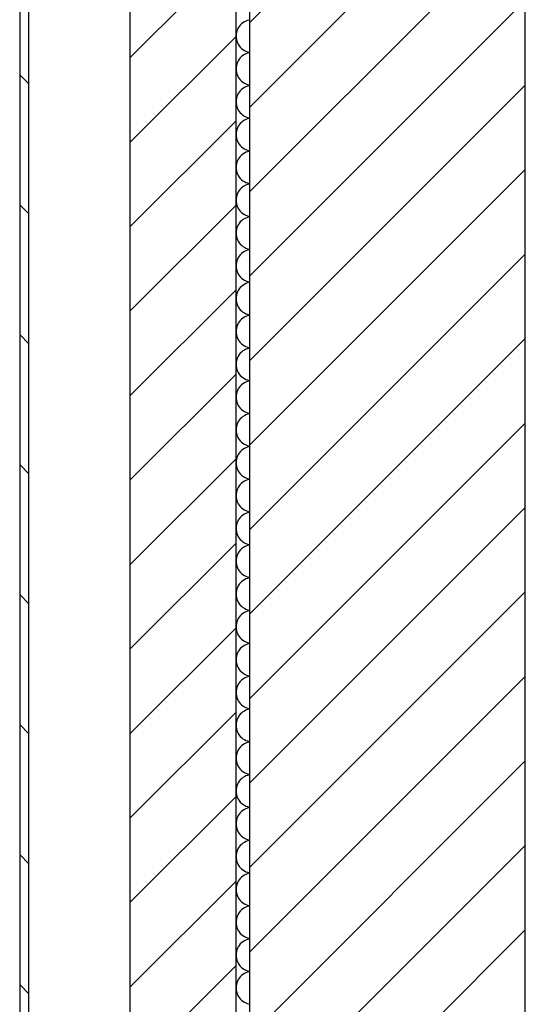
# Model space of a CAD drawing. Extents: x -73 to 359, y -4 to 85.
# Tile 22 of 151: x -32.829 to -32.279, y 34.929 to 36. Entities that reach past the tile are written whole.
import ezdxf

# ---------------------------------------------------------------- set-up
doc = ezdxf.new("R2010")
doc.units = 0
doc.header["$MEASUREMENT"] = 0
for name, color, linetype in [('0._EG_7_0', 7, 'Continuous'), ('0._EG_7_R_NT_AUSSENWAND', 7, 'Continuous'), ('0._EG_7_R_TR_AUSSENWAND', 7, 'Continuous')]:
    doc.layers.add(name, color=color, linetype=linetype)
pattern_1 = [(45, (0, 0), (-0.04596194, 0.04596194), [])]

# ---------------------------------------------------------------- blocks, each defined once
blk = doc.blocks.new('*X5', base_point=(-79.1554, -34.5065))
at = {"layer": '0._EG_7_R_TR_AUSSENWAND', "linetype": 'Continuous', "ltscale": 1000}
for p, q in [((-32.5918, 35.9895), (-32.5924, 35.9877)), ((-32.5909, 35.9911), (-32.5918, 35.9895)), ((-32.5899, 35.9927), (-32.5909, 35.9911)), ((-32.5887, 35.9942), (-32.5899, 35.9927)), ((-32.5873, 35.9955), (-32.5887, 35.9942)), ((-32.5859, 35.9967), (-32.5873, 35.9955)), ((-32.5843, 35.9977), (-32.5859, 35.9967)), ((-32.5826, 35.9985), (-32.5843, 35.9977)), ((-32.5808, 35.9992), (-32.5826, 35.9985)), ((-32.579, 35.9996), (-32.5808, 35.9992)), ((-32.5787, 35.9997), (-32.579, 35.9996)), ((-32.5932, 35.984), (-32.5933, 35.9821)), ((-32.5933, 35.9821), (-32.5932, 35.9803)), ((-32.5929, 35.9859), (-32.5932, 35.984)), ((-32.5932, 35.9803), (-32.5929, 35.9784)), ((-32.5924, 35.9877), (-32.5929, 35.9859)), ((-32.5929, 35.9784), (-32.5924, 35.9766)), ((-32.5924, 35.9766), (-32.5918, 35.9748)), ((-32.5918, 35.9748), (-32.5909, 35.9732)), ((-32.5909, 35.9732), (-32.5899, 35.9716)), ((-32.5899, 35.9716), (-32.5887, 35.9701)), ((-32.5887, 35.9701), (-32.5873, 35.9688)), ((-32.5873, 35.9688), (-32.5859, 35.9676)), ((-32.5887, 35.9584), (-32.5899, 35.957)), ((-32.5873, 35.9598), (-32.5887, 35.9584)), ((-32.5859, 35.9609), (-32.5873, 35.9598)), ((-32.5859, 35.9676), (-32.5843, 35.9666)), ((-32.5843, 35.962), (-32.5859, 35.9609)), ((-32.5843, 35.9666), (-32.5826, 35.9658)), ((-32.5826, 35.9628), (-32.5843, 35.962)), ((-32.5826, 35.9658), (-32.5808, 35.9651)), ((-32.5808, 35.9635), (-32.5826, 35.9628)), ((-32.5808, 35.9651), (-32.579, 35.9646)), ((-32.579, 35.9639), (-32.5808, 35.9635)), ((-32.579, 35.9646), (-32.5787, 35.9646)), ((-32.5787, 35.964), (-32.579, 35.9639)), ((-32.5932, 35.9483), (-32.5933, 35.9464)), ((-32.5933, 35.9464), (-32.5932, 35.9445)), ((-32.5929, 35.9502), (-32.5932, 35.9483)), ((-32.5924, 35.952), (-32.5929, 35.9502)), ((-32.5918, 35.9537), (-32.5924, 35.952)), ((-32.5909, 35.9554), (-32.5918, 35.9537)), ((-32.5899, 35.957), (-32.5909, 35.9554)), ((-32.5932, 35.9445), (-32.5929, 35.9427)), ((-32.5929, 35.9427), (-32.5924, 35.9409)), ((-32.5924, 35.9409), (-32.5918, 35.9391)), ((-32.5918, 35.9391), (-32.5909, 35.9374)), ((-32.5909, 35.9374), (-32.5899, 35.9359)), ((-32.5899, 35.9359), (-32.5887, 35.9344)), ((-32.5887, 35.9344), (-32.5873, 35.9331)), ((-32.5873, 35.9331), (-32.5859, 35.9319)), ((-32.5859, 35.9252), (-32.5873, 35.9241)), ((-32.5859, 35.9319), (-32.5843, 35.9309)), ((-32.5843, 35.9262), (-32.5859, 35.9252)), ((-32.5843, 35.9309), (-32.5826, 35.9301)), ((-32.5826, 35.9271), (-32.5843, 35.9262)), ((-32.5826, 35.9301), (-32.5808, 35.9294)), ((-32.5808, 35.9277), (-32.5826, 35.9271)), ((-32.5808, 35.9294), (-32.579, 35.9289)), ((-32.579, 35.9282), (-32.5808, 35.9277)), ((-32.579, 35.9289), (-32.5787, 35.9289)), ((-32.5787, 35.9283), (-32.579, 35.9282)), ((-32.5929, 35.9145), (-32.5932, 35.9126)), ((-32.5924, 35.9163), (-32.5929, 35.9145)), ((-32.5918, 35.918), (-32.5924, 35.9163)), ((-32.5909, 35.9197), (-32.5918, 35.918)), ((-32.5899, 35.9213), (-32.5909, 35.9197)), ((-32.5887, 35.9227), (-32.5899, 35.9213)), ((-32.5873, 35.9241), (-32.5887, 35.9227)), ((-32.5932, 35.9126), (-32.5933, 35.9107)), ((-32.5933, 35.9107), (-32.5932, 35.9088)), ((-32.5932, 35.9088), (-32.5929, 35.907)), ((-32.5929, 35.907), (-32.5924, 35.9052)), ((-32.5924, 35.9052), (-32.5918, 35.9034)), ((-32.5918, 35.9034), (-32.5909, 35.9017)), ((-32.5909, 35.9017), (-32.5899, 35.9002)), ((-32.5899, 35.9002), (-32.5887, 35.8987)), ((-32.5887, 35.8987), (-32.5873, 35.8974)), ((-32.5873, 35.8974), (-32.5859, 35.8962)), ((-32.5859, 35.8962), (-32.5843, 35.8952)), ((-32.5843, 35.8952), (-32.5826, 35.8943)), ((-32.5826, 35.8943), (-32.5808, 35.8937)), ((-32.5808, 35.8937), (-32.579, 35.8932)), ((-32.579, 35.8932), (-32.5787, 35.8932)), ((-32.5918, 35.8823), (-32.5924, 35.8806)), ((-32.5909, 35.884), (-32.5918, 35.8823)), ((-32.5899, 35.8856), (-32.5909, 35.884)), ((-32.5887, 35.887), (-32.5899, 35.8856)), ((-32.5873, 35.8883), (-32.5887, 35.887)), ((-32.5859, 35.8895), (-32.5873, 35.8883)), ((-32.5843, 35.8905), (-32.5859, 35.8895)), ((-32.5826, 35.8914), (-32.5843, 35.8905)), ((-32.5808, 35.892), (-32.5826, 35.8914)), ((-32.579, 35.8925), (-32.5808, 35.892)), ((-32.5787, 35.8926), (-32.579, 35.8925)), ((-32.5932, 35.8769), (-32.5933, 35.875)), ((-32.5933, 35.875), (-32.5932, 35.8731)), ((-32.5929, 35.8787), (-32.5932, 35.8769)), ((-32.5932, 35.8731), (-32.5929, 35.8713)), ((-32.5924, 35.8806), (-32.5929, 35.8787)), ((-32.5929, 35.8713), (-32.5924, 35.8694)), ((-32.5924, 35.8694), (-32.5918, 35.8677)), ((-32.5918, 35.8677), (-32.5909, 35.866)), ((-32.5909, 35.866), (-32.5899, 35.8644)), ((-32.5899, 35.8644), (-32.5887, 35.863)), ((-32.5887, 35.863), (-32.5873, 35.8617)), ((-32.5873, 35.8617), (-32.5859, 35.8605)), ((-32.5887, 35.8513), (-32.5899, 35.8498)), ((-32.5873, 35.8526), (-32.5887, 35.8513)), ((-32.5859, 35.8538), (-32.5873, 35.8526)), ((-32.5859, 35.8605), (-32.5843, 35.8595)), ((-32.5843, 35.8548), (-32.5859, 35.8538)), ((-32.5843, 35.8595), (-32.5826, 35.8586)), ((-32.5826, 35.8557), (-32.5843, 35.8548)), ((-32.5826, 35.8586), (-32.5808, 35.858)), ((-32.5808, 35.8563), (-32.5826, 35.8557)), ((-32.5808, 35.858), (-32.579, 35.8575)), ((-32.579, 35.8568), (-32.5808, 35.8563)), ((-32.579, 35.8575), (-32.5787, 35.8574)), ((-32.5787, 35.8568), (-32.579, 35.8568)), ((-32.5932, 35.8412), (-32.5933, 35.8393)), ((-32.5933, 35.8393), (-32.5932, 35.8374)), ((-32.5929, 35.843), (-32.5932, 35.8412)), ((-32.5924, 35.8448), (-32.5929, 35.843)), ((-32.5918, 35.8466), (-32.5924, 35.8448)), ((-32.5909, 35.8483), (-32.5918, 35.8466)), ((-32.5899, 35.8498), (-32.5909, 35.8483)), ((-32.5932, 35.8374), (-32.5929, 35.8355)), ((-32.5929, 35.8355), (-32.5924, 35.8337)), ((-32.5924, 35.8337), (-32.5918, 35.832)), ((-32.5918, 35.832), (-32.5909, 35.8303)), ((-32.5909, 35.8303), (-32.5899, 35.8287)), ((-32.5899, 35.8287), (-32.5887, 35.8273)), ((-32.5887, 35.8273), (-32.5873, 35.8259)), ((-32.5873, 35.8259), (-32.5859, 35.8248)), ((-32.5859, 35.8181), (-32.5873, 35.8169)), ((-32.5859, 35.8248), (-32.5843, 35.8238)), ((-32.5843, 35.8191), (-32.5859, 35.8181)), ((-32.5843, 35.8238), (-32.5826, 35.8229)), ((-32.5826, 35.8199), (-32.5843, 35.8191)), ((-32.5826, 35.8229), (-32.5808, 35.8223)), ((-32.5808, 35.8206), (-32.5826, 35.8199)), ((-32.5808, 35.8223), (-32.579, 35.8218)), ((-32.579, 35.8211), (-32.5808, 35.8206)), ((-32.579, 35.8218), (-32.5787, 35.8217)), ((-32.5787, 35.8211), (-32.579, 35.8211)), ((-32.5929, 35.8073), (-32.5932, 35.8055)), ((-32.5924, 35.8091), (-32.5929, 35.8073)), ((-32.5918, 35.8109), (-32.5924, 35.8091)), ((-32.5909, 35.8126), (-32.5918, 35.8109)), ((-32.5899, 35.8141), (-32.5909, 35.8126)), ((-32.5887, 35.8156), (-32.5899, 35.8141)), ((-32.5873, 35.8169), (-32.5887, 35.8156)), ((-32.5932, 35.8055), (-32.5933, 35.8036)), ((-32.5933, 35.8036), (-32.5932, 35.8017)), ((-32.5932, 35.8017), (-32.5929, 35.7998)), ((-32.5929, 35.7998), (-32.5924, 35.798)), ((-32.5924, 35.798), (-32.5918, 35.7963)), ((-32.5918, 35.7963), (-32.5909, 35.7946)), ((-32.5909, 35.7946), (-32.5899, 35.793)), ((-32.5899, 35.793), (-32.5887, 35.7916)), ((-32.5887, 35.7916), (-32.5873, 35.7902)), ((-32.5873, 35.7902), (-32.5859, 35.7891)), ((-32.5859, 35.7891), (-32.5843, 35.788)), ((-32.5843, 35.788), (-32.5826, 35.7872)), ((-32.5826, 35.7872), (-32.5808, 35.7865)), ((-32.5808, 35.7865), (-32.579, 35.7861)), ((-32.579, 35.7861), (-32.5787, 35.786)), ((-32.5918, 35.7752), (-32.5924, 35.7734)), ((-32.5909, 35.7768), (-32.5918, 35.7752)), ((-32.5899, 35.7784), (-32.5909, 35.7768)), ((-32.5887, 35.7799), (-32.5899, 35.7784)), ((-32.5873, 35.7812), (-32.5887, 35.7799)), ((-32.5859, 35.7824), (-32.5873, 35.7812)), ((-32.5843, 35.7834), (-32.5859, 35.7824)), ((-32.5826, 35.7842), (-32.5843, 35.7834)), ((-32.5808, 35.7849), (-32.5826, 35.7842)), ((-32.579, 35.7854), (-32.5808, 35.7849)), ((-32.5787, 35.7854), (-32.579, 35.7854)), ((-32.5932, 35.7697), (-32.5933, 35.7679)), ((-32.5933, 35.7679), (-32.5932, 35.766)), ((-32.5929, 35.7716), (-32.5932, 35.7697)), ((-32.5932, 35.766), (-32.5929, 35.7641)), ((-32.5924, 35.7734), (-32.5929, 35.7716)), ((-32.5929, 35.7641), (-32.5924, 35.7623)), ((-32.5924, 35.7623), (-32.5918, 35.7605)), ((-32.5918, 35.7605), (-32.5909, 35.7589)), ((-32.5909, 35.7589), (-32.5899, 35.7573)), ((-32.5899, 35.7573), (-32.5887, 35.7558)), ((-32.5887, 35.7558), (-32.5873, 35.7545)), ((-32.5873, 35.7545), (-32.5859, 35.7533)), ((-32.5887, 35.7442), (-32.5899, 35.7427)), ((-32.5873, 35.7455), (-32.5887, 35.7442)), ((-32.5859, 35.7467), (-32.5873, 35.7455)), ((-32.5859, 35.7533), (-32.5843, 35.7523)), ((-32.5843, 35.7477), (-32.5859, 35.7467)), ((-32.5843, 35.7523), (-32.5826, 35.7515)), ((-32.5826, 35.7485), (-32.5843, 35.7477)), ((-32.5826, 35.7515), (-32.5808, 35.7508)), ((-32.5808, 35.7492), (-32.5826, 35.7485)), ((-32.5808, 35.7508), (-32.579, 35.7504)), ((-32.579, 35.7496), (-32.5808, 35.7492)), ((-32.579, 35.7504), (-32.5787, 35.7503)), ((-32.5787, 35.7497), (-32.579, 35.7496)), ((-32.5932, 35.734), (-32.5933, 35.7321)), ((-32.5933, 35.7321), (-32.5932, 35.7303)), ((-32.5929, 35.7359), (-32.5932, 35.734)), ((-32.5924, 35.7377), (-32.5929, 35.7359)), ((-32.5918, 35.7395), (-32.5924, 35.7377)), ((-32.5909, 35.7411), (-32.5918, 35.7395)), ((-32.5899, 35.7427), (-32.5909, 35.7411)), ((-32.5932, 35.7303), (-32.5929, 35.7284)), ((-32.5929, 35.7284), (-32.5924, 35.7266)), ((-32.5924, 35.7266), (-32.5918, 35.7248)), ((-32.5918, 35.7248), (-32.5909, 35.7232)), ((-32.5909, 35.7232), (-32.5899, 35.7216)), ((-32.5899, 35.7216), (-32.5887, 35.7201)), ((-32.5887, 35.7201), (-32.5873, 35.7188)), ((-32.5873, 35.7188), (-32.5859, 35.7176)), ((-32.5859, 35.7109), (-32.5873, 35.7098)), ((-32.5859, 35.7176), (-32.5843, 35.7166)), ((-32.5843, 35.712), (-32.5859, 35.7109)), ((-32.5843, 35.7166), (-32.5826, 35.7158)), ((-32.5826, 35.7128), (-32.5843, 35.712)), ((-32.5826, 35.7158), (-32.5808, 35.7151)), ((-32.5808, 35.7135), (-32.5826, 35.7128)), ((-32.5808, 35.7151), (-32.579, 35.7146)), ((-32.579, 35.7139), (-32.5808, 35.7135)), ((-32.579, 35.7146), (-32.5787, 35.7146)), ((-32.5787, 35.714), (-32.579, 35.7139)), ((-32.5929, 35.7002), (-32.5932, 35.6983)), ((-32.5924, 35.702), (-32.5929, 35.7002)), ((-32.5918, 35.7037), (-32.5924, 35.702)), ((-32.5909, 35.7054), (-32.5918, 35.7037)), ((-32.5899, 35.707), (-32.5909, 35.7054)), ((-32.5887, 35.7084), (-32.5899, 35.707)), ((-32.5873, 35.7098), (-32.5887, 35.7084)), ((-32.5932, 35.6983), (-32.5933, 35.6964)), ((-32.5933, 35.6964), (-32.5932, 35.6945)), ((-32.5932, 35.6945), (-32.5929, 35.6927)), ((-32.5929, 35.6927), (-32.5924, 35.6909)), ((-32.5924, 35.6909), (-32.5918, 35.6891)), ((-32.5918, 35.6891), (-32.5909, 35.6874)), ((-32.5909, 35.6874), (-32.5899, 35.6859)), ((-32.5899, 35.6859), (-32.5887, 35.6844)), ((-32.5887, 35.6844), (-32.5873, 35.6831)), ((-32.5873, 35.6831), (-32.5859, 35.6819)), ((-32.5859, 35.6819), (-32.5843, 35.6809)), ((-32.5843, 35.6809), (-32.5826, 35.6801)), ((-32.5826, 35.6801), (-32.5808, 35.6794)), ((-32.5808, 35.6794), (-32.579, 35.6789)), ((-32.579, 35.6789), (-32.5787, 35.6789)), ((-32.5918, 35.668), (-32.5924, 35.6663)), ((-32.5909, 35.6697), (-32.5918, 35.668)), ((-32.5899, 35.6713), (-32.5909, 35.6697)), ((-32.5887, 35.6727), (-32.5899, 35.6713)), ((-32.5873, 35.6741), (-32.5887, 35.6727)), ((-32.5859, 35.6752), (-32.5873, 35.6741)), ((-32.5843, 35.6762), (-32.5859, 35.6752)), ((-32.5826, 35.6771), (-32.5843, 35.6762)), ((-32.5808, 35.6777), (-32.5826, 35.6771)), ((-32.579, 35.6782), (-32.5808, 35.6777)), ((-32.5787, 35.6783), (-32.579, 35.6782)), ((-32.5932, 35.6626), (-32.5933, 35.6607)), ((-32.5933, 35.6607), (-32.5932, 35.6588)), ((-32.5929, 35.6645), (-32.5932, 35.6626)), ((-32.5932, 35.6588), (-32.5929, 35.657)), ((-32.5924, 35.6663), (-32.5929, 35.6645)), ((-32.5929, 35.657), (-32.5924, 35.6552)), ((-32.5924, 35.6552), (-32.5918, 35.6534)), ((-32.5918, 35.6534), (-32.5909, 35.6517)), ((-32.5909, 35.6517), (-32.5899, 35.6502)), ((-32.5899, 35.6502), (-32.5887, 35.6487)), ((-32.5887, 35.6487), (-32.5873, 35.6474)), ((-32.5873, 35.6474), (-32.5859, 35.6462)), ((-32.5887, 35.637), (-32.5899, 35.6356)), ((-32.5873, 35.6383), (-32.5887, 35.637)), ((-32.5859, 35.6395), (-32.5873, 35.6383)), ((-32.5859, 35.6462), (-32.5843, 35.6452)), ((-32.5843, 35.6405), (-32.5859, 35.6395)), ((-32.5843, 35.6452), (-32.5826, 35.6443)), ((-32.5826, 35.6414), (-32.5843, 35.6405)), ((-32.5826, 35.6443), (-32.5808, 35.6437)), ((-32.5808, 35.642), (-32.5826, 35.6414)), ((-32.5808, 35.6437), (-32.579, 35.6432)), ((-32.579, 35.6425), (-32.5808, 35.642)), ((-32.579, 35.6432), (-32.5787, 35.6432)), ((-32.5787, 35.6426), (-32.579, 35.6425)), ((-32.5932, 35.6269), (-32.5933, 35.625)), ((-32.5933, 35.625), (-32.5932, 35.6231)), ((-32.5929, 35.6287), (-32.5932, 35.6269)), ((-32.5924, 35.6306), (-32.5929, 35.6287)), ((-32.5918, 35.6323), (-32.5924, 35.6306)), ((-32.5909, 35.634), (-32.5918, 35.6323)), ((-32.5899, 35.6356), (-32.5909, 35.634)), ((-32.5932, 35.6231), (-32.5929, 35.6213)), ((-32.5929, 35.6213), (-32.5924, 35.6194)), ((-32.5924, 35.6194), (-32.5918, 35.6177)), ((-32.5918, 35.6177), (-32.5909, 35.616)), ((-32.5909, 35.616), (-32.5899, 35.6144)), ((-32.5899, 35.6144), (-32.5887, 35.613)), ((-32.5887, 35.613), (-32.5873, 35.6117)), ((-32.5873, 35.6117), (-32.5859, 35.6105)), ((-32.5859, 35.6038), (-32.5873, 35.6026)), ((-32.5859, 35.6105), (-32.5843, 35.6095)), ((-32.5843, 35.6048), (-32.5859, 35.6038)), ((-32.5843, 35.6095), (-32.5826, 35.6086)), ((-32.5826, 35.6057), (-32.5843, 35.6048)), ((-32.5826, 35.6086), (-32.5808, 35.608)), ((-32.5808, 35.6063), (-32.5826, 35.6057)), ((-32.5808, 35.608), (-32.579, 35.6075)), ((-32.579, 35.6068), (-32.5808, 35.6063)), ((-32.579, 35.6075), (-32.5787, 35.6074)), ((-32.5787, 35.6068), (-32.579, 35.6068)), ((-32.5929, 35.593), (-32.5932, 35.5912)), ((-32.5924, 35.5948), (-32.5929, 35.593)), ((-32.5918, 35.5966), (-32.5924, 35.5948)), ((-32.5909, 35.5983), (-32.5918, 35.5966)), ((-32.5899, 35.5998), (-32.5909, 35.5983)), ((-32.5887, 35.6013), (-32.5899, 35.5998)), ((-32.5873, 35.6026), (-32.5887, 35.6013)), ((-32.5932, 35.5912), (-32.5933, 35.5893)), ((-32.5933, 35.5893), (-32.5932, 35.5874)), ((-32.5932, 35.5874), (-32.5929, 35.5855)), ((-32.5929, 35.5855), (-32.5924, 35.5837)), ((-32.5924, 35.5837), (-32.5918, 35.582)), ((-32.5918, 35.582), (-32.5909, 35.5803)), ((-32.5909, 35.5803), (-32.5899, 35.5787)), ((-32.5899, 35.5787), (-32.5887, 35.5773)), ((-32.5887, 35.5773), (-32.5873, 35.5759)), ((-32.5873, 35.5759), (-32.5859, 35.5748)), ((-32.5859, 35.5748), (-32.5843, 35.5738)), ((-32.5843, 35.5738), (-32.5826, 35.5729)), ((-32.5826, 35.5729), (-32.5808, 35.5723)), ((-32.5808, 35.5723), (-32.579, 35.5718)), ((-32.579, 35.5718), (-32.5787, 35.5717)), ((-32.5918, 35.5609), (-32.5924, 35.5591)), ((-32.5909, 35.5626), (-32.5918, 35.5609)), ((-32.5899, 35.5641), (-32.5909, 35.5626)), ((-32.5887, 35.5656), (-32.5899, 35.5641)), ((-32.5873, 35.5669), (-32.5887, 35.5656)), ((-32.5859, 35.5681), (-32.5873, 35.5669)), ((-32.5843, 35.5691), (-32.5859, 35.5681)), ((-32.5826, 35.5699), (-32.5843, 35.5691)), ((-32.5808, 35.5706), (-32.5826, 35.5699)), ((-32.579, 35.5711), (-32.5808, 35.5706)), ((-32.5787, 35.5711), (-32.579, 35.5711)), ((-32.5932, 35.5555), (-32.5933, 35.5536)), ((-32.5933, 35.5536), (-32.5932, 35.5517)), ((-32.5929, 35.5573), (-32.5932, 35.5555)), ((-32.5932, 35.5517), (-32.5929, 35.5498)), ((-32.5924, 35.5591), (-32.5929, 35.5573)), ((-32.5929, 35.5498), (-32.5924, 35.548)), ((-32.5924, 35.548), (-32.5918, 35.5463)), ((-32.5918, 35.5463), (-32.5909, 35.5446)), ((-32.5909, 35.5446), (-32.5899, 35.543)), ((-32.5899, 35.543), (-32.5887, 35.5416)), ((-32.5887, 35.5416), (-32.5873, 35.5402)), ((-32.5873, 35.5402), (-32.5859, 35.5391)), ((-32.5887, 35.5299), (-32.5899, 35.5284)), ((-32.5873, 35.5312), (-32.5887, 35.5299)), ((-32.5859, 35.5324), (-32.5873, 35.5312)), ((-32.5859, 35.5391), (-32.5843, 35.538)), ((-32.5843, 35.5334), (-32.5859, 35.5324)), ((-32.5843, 35.538), (-32.5826, 35.5372)), ((-32.5826, 35.5342), (-32.5843, 35.5334)), ((-32.5826, 35.5372), (-32.5808, 35.5365)), ((-32.5808, 35.5349), (-32.5826, 35.5342)), ((-32.5808, 35.5365), (-32.579, 35.5361)), ((-32.579, 35.5354), (-32.5808, 35.5349)), ((-32.579, 35.5361), (-32.5787, 35.536)), ((-32.5787, 35.5354), (-32.579, 35.5354)), ((-32.5932, 35.5197), (-32.5933, 35.5179)), ((-32.5933, 35.5179), (-32.5932, 35.516)), ((-32.5929, 35.5216), (-32.5932, 35.5197)), ((-32.5924, 35.5234), (-32.5929, 35.5216)), ((-32.5918, 35.5252), (-32.5924, 35.5234)), ((-32.5909, 35.5268), (-32.5918, 35.5252)), ((-32.5899, 35.5284), (-32.5909, 35.5268)), ((-32.5932, 35.516), (-32.5929, 35.5141)), ((-32.5929, 35.5141), (-32.5924, 35.5123)), ((-32.5924, 35.5123), (-32.5918, 35.5105)), ((-32.5918, 35.5105), (-32.5909, 35.5089)), ((-32.5909, 35.5089), (-32.5899, 35.5073)), ((-32.5899, 35.5073), (-32.5887, 35.5058)), ((-32.5887, 35.5058), (-32.5873, 35.5045)), ((-32.5873, 35.5045), (-32.5859, 35.5033)), ((-32.5859, 35.4967), (-32.5873, 35.4955)), ((-32.5859, 35.5033), (-32.5843, 35.5023)), ((-32.5843, 35.4977), (-32.5859, 35.4967)), ((-32.5843, 35.5023), (-32.5826, 35.5015)), ((-32.5826, 35.4985), (-32.5843, 35.4977)), ((-32.5826, 35.5015), (-32.5808, 35.5008)), ((-32.5808, 35.4992), (-32.5826, 35.4985)), ((-32.5808, 35.5008), (-32.579, 35.5004)), ((-32.579, 35.4996), (-32.5808, 35.4992)), ((-32.579, 35.5004), (-32.5787, 35.5003)), ((-32.5787, 35.4997), (-32.579, 35.4996)), ((-32.5929, 35.4859), (-32.5932, 35.484)), ((-32.5924, 35.4877), (-32.5929, 35.4859)), ((-32.5918, 35.4895), (-32.5924, 35.4877)), ((-32.5909, 35.4911), (-32.5918, 35.4895)), ((-32.5899, 35.4927), (-32.5909, 35.4911)), ((-32.5887, 35.4942), (-32.5899, 35.4927)), ((-32.5873, 35.4955), (-32.5887, 35.4942)), ((-32.5932, 35.484), (-32.5933, 35.4821)), ((-32.5933, 35.4821), (-32.5932, 35.4803)), ((-32.5932, 35.4803), (-32.5929, 35.4784)), ((-32.5929, 35.4784), (-32.5924, 35.4766)), ((-32.5924, 35.4766), (-32.5918, 35.4748)), ((-32.5918, 35.4748), (-32.5909, 35.4732)), ((-32.5909, 35.4732), (-32.5899, 35.4716)), ((-32.5899, 35.4716), (-32.5887, 35.4701)), ((-32.5887, 35.4701), (-32.5873, 35.4688)), ((-32.5873, 35.4688), (-32.5859, 35.4676)), ((-32.5859, 35.4676), (-32.5843, 35.4666)), ((-32.5843, 35.4666), (-32.5826, 35.4658)), ((-32.5826, 35.4658), (-32.5808, 35.4651)), ((-32.5808, 35.4651), (-32.579, 35.4646)), ((-32.579, 35.4646), (-32.5787, 35.4646)), ((-32.5918, 35.4537), (-32.5924, 35.452)), ((-32.5909, 35.4554), (-32.5918, 35.4537)), ((-32.5899, 35.457), (-32.5909, 35.4554)), ((-32.5887, 35.4584), (-32.5899, 35.457)), ((-32.5873, 35.4598), (-32.5887, 35.4584)), ((-32.5859, 35.4609), (-32.5873, 35.4598)), ((-32.5843, 35.462), (-32.5859, 35.4609)), ((-32.5826, 35.4628), (-32.5843, 35.462)), ((-32.5808, 35.4635), (-32.5826, 35.4628)), ((-32.579, 35.4639), (-32.5808, 35.4635)), ((-32.5787, 35.464), (-32.579, 35.4639)), ((-32.5932, 35.4483), (-32.5933, 35.4464)), ((-32.5933, 35.4464), (-32.5932, 35.4445)), ((-32.5929, 35.4502), (-32.5932, 35.4483)), ((-32.5932, 35.4445), (-32.5929, 35.4427)), ((-32.5924, 35.452), (-32.5929, 35.4502)), ((-32.5929, 35.4427), (-32.5924, 35.4409)), ((-32.5924, 35.4409), (-32.5918, 35.4391)), ((-32.5918, 35.4391), (-32.5909, 35.4374)), ((-32.5909, 35.4374), (-32.5899, 35.4359)), ((-32.5899, 35.4359), (-32.5887, 35.4344)), ((-32.5887, 35.4344), (-32.5873, 35.4331)), ((-32.5873, 35.4331), (-32.5859, 35.4319)), ((-32.5887, 35.4227), (-32.5899, 35.4213)), ((-32.5873, 35.4241), (-32.5887, 35.4227)), ((-32.5859, 35.4252), (-32.5873, 35.4241)), ((-32.5859, 35.4319), (-32.5843, 35.4309)), ((-32.5843, 35.4262), (-32.5859, 35.4252)), ((-32.5843, 35.4309), (-32.5826, 35.4301)), ((-32.5826, 35.4271), (-32.5843, 35.4262)), ((-32.5826, 35.4301), (-32.5808, 35.4294)), ((-32.5808, 35.4277), (-32.5826, 35.4271)), ((-32.5808, 35.4294), (-32.579, 35.4289)), ((-32.579, 35.4282), (-32.5808, 35.4277)), ((-32.579, 35.4289), (-32.5787, 35.4289)), ((-32.5787, 35.4283), (-32.579, 35.4282)), ((-32.5932, 35.4126), (-32.5933, 35.4107)), ((-32.5933, 35.4107), (-32.5932, 35.4088)), ((-32.5929, 35.4145), (-32.5932, 35.4126)), ((-32.5924, 35.4163), (-32.5929, 35.4145)), ((-32.5918, 35.418), (-32.5924, 35.4163)), ((-32.5909, 35.4197), (-32.5918, 35.418)), ((-32.5899, 35.4213), (-32.5909, 35.4197)), ((-32.5932, 35.4088), (-32.5929, 35.407)), ((-32.5929, 35.407), (-32.5924, 35.4052)), ((-32.5924, 35.4052), (-32.5918, 35.4034)), ((-32.5918, 35.4034), (-32.5909, 35.4017)), ((-32.5909, 35.4017), (-32.5899, 35.4002)), ((-32.5899, 35.4002), (-32.5887, 35.3987)), ((-32.5887, 35.3987), (-32.5873, 35.3974)), ((-32.5873, 35.3974), (-32.5859, 35.3962)), ((-32.5859, 35.3895), (-32.5873, 35.3883)), ((-32.5859, 35.3962), (-32.5843, 35.3952)), ((-32.5843, 35.3905), (-32.5859, 35.3895)), ((-32.5843, 35.3952), (-32.5826, 35.3943)), ((-32.5826, 35.3914), (-32.5843, 35.3905)), ((-32.5826, 35.3943), (-32.5808, 35.3937)), ((-32.5808, 35.392), (-32.5826, 35.3914)), ((-32.5808, 35.3937), (-32.579, 35.3932)), ((-32.579, 35.3925), (-32.5808, 35.392)), ((-32.579, 35.3932), (-32.5787, 35.3932)), ((-32.5787, 35.3926), (-32.579, 35.3925)), ((-32.5929, 35.3787), (-32.5932, 35.3769)), ((-32.5924, 35.3806), (-32.5929, 35.3787)), ((-32.5918, 35.3823), (-32.5924, 35.3806)), ((-32.5909, 35.384), (-32.5918, 35.3823)), ((-32.5899, 35.3856), (-32.5909, 35.384)), ((-32.5887, 35.387), (-32.5899, 35.3856)), ((-32.5873, 35.3883), (-32.5887, 35.387)), ((-32.5932, 35.3769), (-32.5933, 35.375)), ((-32.5933, 35.375), (-32.5932, 35.3731)), ((-32.5932, 35.3731), (-32.5929, 35.3713)), ((-32.5929, 35.3713), (-32.5924, 35.3694)), ((-32.5924, 35.3694), (-32.5918, 35.3677)), ((-32.5918, 35.3677), (-32.5909, 35.366)), ((-32.5909, 35.366), (-32.5899, 35.3644)), ((-32.5899, 35.3644), (-32.5887, 35.363)), ((-32.5887, 35.363), (-32.5873, 35.3617)), ((-32.5873, 35.3617), (-32.5859, 35.3605)), ((-32.5859, 35.3605), (-32.5843, 35.3595)), ((-32.5843, 35.3595), (-32.5826, 35.3586)), ((-32.5826, 35.3586), (-32.5808, 35.358)), ((-32.5808, 35.358), (-32.579, 35.3575)), ((-32.579, 35.3575), (-32.5787, 35.3574)), ((-32.5918, 35.3466), (-32.5924, 35.3448)), ((-32.5909, 35.3483), (-32.5918, 35.3466)), ((-32.5899, 35.3498), (-32.5909, 35.3483)), ((-32.5887, 35.3513), (-32.5899, 35.3498)), ((-32.5873, 35.3526), (-32.5887, 35.3513)), ((-32.5859, 35.3538), (-32.5873, 35.3526)), ((-32.5843, 35.3548), (-32.5859, 35.3538)), ((-32.5826, 35.3557), (-32.5843, 35.3548)), ((-32.5808, 35.3563), (-32.5826, 35.3557)), ((-32.579, 35.3568), (-32.5808, 35.3563)), ((-32.5787, 35.3568), (-32.579, 35.3568)), ((-32.5932, 35.3412), (-32.5933, 35.3393)), ((-32.5933, 35.3393), (-32.5932, 35.3374)), ((-32.5929, 35.343), (-32.5932, 35.3412)), ((-32.5932, 35.3374), (-32.5929, 35.3355)), ((-32.5924, 35.3448), (-32.5929, 35.343)), ((-32.5929, 35.3355), (-32.5924, 35.3337)), ((-32.5924, 35.3337), (-32.5918, 35.332)), ((-32.5918, 35.332), (-32.5909, 35.3303)), ((-32.5909, 35.3303), (-32.5899, 35.3287)), ((-32.5899, 35.3287), (-32.5887, 35.3273)), ((-32.5887, 35.3273), (-32.5873, 35.3259)), ((-32.5873, 35.3259), (-32.5859, 35.3248)), ((-32.5887, 35.3156), (-32.5899, 35.3141)), ((-32.5873, 35.3169), (-32.5887, 35.3156)), ((-32.5859, 35.3181), (-32.5873, 35.3169)), ((-32.5859, 35.3248), (-32.5843, 35.3238)), ((-32.5843, 35.3191), (-32.5859, 35.3181)), ((-32.5843, 35.3238), (-32.5826, 35.3229)), ((-32.5826, 35.3199), (-32.5843, 35.3191)), ((-32.5826, 35.3229), (-32.5808, 35.3223)), ((-32.5808, 35.3206), (-32.5826, 35.3199)), ((-32.5808, 35.3223), (-32.579, 35.3218)), ((-32.579, 35.3211), (-32.5808, 35.3206)), ((-32.579, 35.3218), (-32.5787, 35.3217)), ((-32.5787, 35.3211), (-32.579, 35.3211)), ((-32.5932, 35.3055), (-32.5933, 35.3036)), ((-32.5933, 35.3036), (-32.5932, 35.3017)), ((-32.5929, 35.3073), (-32.5932, 35.3055)), ((-32.5924, 35.3091), (-32.5929, 35.3073)), ((-32.5918, 35.3109), (-32.5924, 35.3091)), ((-32.5909, 35.3126), (-32.5918, 35.3109)), ((-32.5899, 35.3141), (-32.5909, 35.3126)), ((-32.5932, 35.3017), (-32.5929, 35.2998)), ((-32.5929, 35.2998), (-32.5924, 35.298)), ((-32.5924, 35.298), (-32.5918, 35.2963)), ((-32.5918, 35.2963), (-32.5909, 35.2946)), ((-32.5909, 35.2946), (-32.5899, 35.293)), ((-32.5899, 35.293), (-32.5887, 35.2916)), ((-32.5887, 35.2916), (-32.5873, 35.2902)), ((-32.5873, 35.2902), (-32.5859, 35.2891)), ((-32.5859, 35.2824), (-32.5873, 35.2812)), ((-32.5859, 35.2891), (-32.5843, 35.288)), ((-32.5843, 35.2834), (-32.5859, 35.2824)), ((-32.5843, 35.288), (-32.5826, 35.2872)), ((-32.5826, 35.2842), (-32.5843, 35.2834)), ((-32.5826, 35.2872), (-32.5808, 35.2865)), ((-32.5808, 35.2849), (-32.5826, 35.2842)), ((-32.5808, 35.2865), (-32.579, 35.2861)), ((-32.579, 35.2854), (-32.5808, 35.2849)), ((-32.579, 35.2861), (-32.5787, 35.286)), ((-32.5787, 35.2854), (-32.579, 35.2854)), ((-32.5929, 35.2716), (-32.5932, 35.2697)), ((-32.5924, 35.2734), (-32.5929, 35.2716)), ((-32.5918, 35.2752), (-32.5924, 35.2734)), ((-32.5909, 35.2768), (-32.5918, 35.2752)), ((-32.5899, 35.2784), (-32.5909, 35.2768)), ((-32.5887, 35.2799), (-32.5899, 35.2784)), ((-32.5873, 35.2812), (-32.5887, 35.2799)), ((-32.5932, 35.2697), (-32.5933, 35.2679)), ((-32.5933, 35.2679), (-32.5932, 35.266)), ((-32.5932, 35.266), (-32.5929, 35.2641)), ((-32.5929, 35.2641), (-32.5924, 35.2623)), ((-32.5924, 35.2623), (-32.5918, 35.2605)), ((-32.5918, 35.2605), (-32.5909, 35.2589)), ((-32.5909, 35.2589), (-32.5899, 35.2573)), ((-32.5899, 35.2573), (-32.5887, 35.2558)), ((-32.5887, 35.2558), (-32.5873, 35.2545)), ((-32.5873, 35.2545), (-32.5859, 35.2533)), ((-32.5859, 35.2533), (-32.5843, 35.2523)), ((-32.5843, 35.2523), (-32.5826, 35.2515)), ((-32.5826, 35.2515), (-32.5808, 35.2508)), ((-32.5808, 35.2508), (-32.579, 35.2504)), ((-32.579, 35.2504), (-32.5787, 35.2503)), ((-32.5918, 35.2395), (-32.5924, 35.2377)), ((-32.5909, 35.2411), (-32.5918, 35.2395)), ((-32.5899, 35.2427), (-32.5909, 35.2411)), ((-32.5887, 35.2442), (-32.5899, 35.2427)), ((-32.5873, 35.2455), (-32.5887, 35.2442)), ((-32.5859, 35.2467), (-32.5873, 35.2455)), ((-32.5843, 35.2477), (-32.5859, 35.2467)), ((-32.5826, 35.2485), (-32.5843, 35.2477)), ((-32.5808, 35.2492), (-32.5826, 35.2485)), ((-32.579, 35.2496), (-32.5808, 35.2492)), ((-32.5787, 35.2497), (-32.579, 35.2496)), ((-32.5932, 35.234), (-32.5933, 35.2321)), ((-32.5933, 35.2321), (-32.5932, 35.2303)), ((-32.5929, 35.2359), (-32.5932, 35.234)), ((-32.5932, 35.2303), (-32.5929, 35.2284)), ((-32.5924, 35.2377), (-32.5929, 35.2359)), ((-32.5929, 35.2284), (-32.5924, 35.2266)), ((-32.5924, 35.2266), (-32.5918, 35.2248)), ((-32.5918, 35.2248), (-32.5909, 35.2232)), ((-32.5909, 35.2232), (-32.5899, 35.2216)), ((-32.5899, 35.2216), (-32.5887, 35.2201)), ((-32.5887, 35.2201), (-32.5873, 35.2188)), ((-32.5873, 35.2188), (-32.5859, 35.2176)), ((-32.5887, 35.2084), (-32.5899, 35.207)), ((-32.5873, 35.2098), (-32.5887, 35.2084)), ((-32.5859, 35.2109), (-32.5873, 35.2098)), ((-32.5859, 35.2176), (-32.5843, 35.2166)), ((-32.5843, 35.212), (-32.5859, 35.2109)), ((-32.5843, 35.2166), (-32.5826, 35.2158)), ((-32.5826, 35.2128), (-32.5843, 35.212)), ((-32.5826, 35.2158), (-32.5808, 35.2151)), ((-32.5808, 35.2135), (-32.5826, 35.2128)), ((-32.5808, 35.2151), (-32.579, 35.2146)), ((-32.579, 35.2139), (-32.5808, 35.2135)), ((-32.579, 35.2146), (-32.5787, 35.2146)), ((-32.5787, 35.214), (-32.579, 35.2139)), ((-32.5932, 35.1983), (-32.5933, 35.1964)), ((-32.5933, 35.1964), (-32.5932, 35.1945)), ((-32.5929, 35.2002), (-32.5932, 35.1983)), ((-32.5924, 35.202), (-32.5929, 35.2002)), ((-32.5918, 35.2037), (-32.5924, 35.202)), ((-32.5909, 35.2054), (-32.5918, 35.2037)), ((-32.5899, 35.207), (-32.5909, 35.2054)), ((-32.5932, 35.1945), (-32.5929, 35.1927)), ((-32.5929, 35.1927), (-32.5924, 35.1909)), ((-32.5924, 35.1909), (-32.5918, 35.1891)), ((-32.5918, 35.1891), (-32.5909, 35.1874)), ((-32.5909, 35.1874), (-32.5899, 35.1859)), ((-32.5899, 35.1859), (-32.5887, 35.1844)), ((-32.5887, 35.1844), (-32.5873, 35.1831)), ((-32.5873, 35.1831), (-32.5859, 35.1819)), ((-32.5859, 35.1752), (-32.5873, 35.1741)), ((-32.5859, 35.1819), (-32.5843, 35.1809)), ((-32.5843, 35.1762), (-32.5859, 35.1752)), ((-32.5843, 35.1809), (-32.5826, 35.1801)), ((-32.5826, 35.1771), (-32.5843, 35.1762)), ((-32.5826, 35.1801), (-32.5808, 35.1794)), ((-32.5808, 35.1777), (-32.5826, 35.1771)), ((-32.5808, 35.1794), (-32.579, 35.1789)), ((-32.579, 35.1782), (-32.5808, 35.1777)), ((-32.579, 35.1789), (-32.5787, 35.1789)), ((-32.5787, 35.1783), (-32.579, 35.1782)), ((-32.5929, 35.1645), (-32.5932, 35.1626)), ((-32.5924, 35.1663), (-32.5929, 35.1645)), ((-32.5918, 35.168), (-32.5924, 35.1663)), ((-32.5909, 35.1697), (-32.5918, 35.168)), ((-32.5899, 35.1713), (-32.5909, 35.1697)), ((-32.5887, 35.1727), (-32.5899, 35.1713)), ((-32.5873, 35.1741), (-32.5887, 35.1727)), ((-32.5932, 35.1626), (-32.5933, 35.1607)), ((-32.5933, 35.1607), (-32.5932, 35.1588)), ((-32.5932, 35.1588), (-32.5929, 35.157)), ((-32.5929, 35.157), (-32.5924, 35.1552)), ((-32.5924, 35.1552), (-32.5918, 35.1534)), ((-32.5918, 35.1534), (-32.5909, 35.1517)), ((-32.5909, 35.1517), (-32.5899, 35.1502)), ((-32.5899, 35.1502), (-32.5887, 35.1487)), ((-32.5887, 35.1487), (-32.5873, 35.1474)), ((-32.5873, 35.1474), (-32.5859, 35.1462)), ((-32.5859, 35.1462), (-32.5843, 35.1452)), ((-32.5843, 35.1452), (-32.5826, 35.1443)), ((-32.5826, 35.1443), (-32.5808, 35.1437)), ((-32.5808, 35.1437), (-32.579, 35.1432)), ((-32.579, 35.1432), (-32.5787, 35.1432)), ((-32.5918, 35.1323), (-32.5924, 35.1306)), ((-32.5909, 35.134), (-32.5918, 35.1323)), ((-32.5899, 35.1356), (-32.5909, 35.134)), ((-32.5887, 35.137), (-32.5899, 35.1356)), ((-32.5873, 35.1383), (-32.5887, 35.137)), ((-32.5859, 35.1395), (-32.5873, 35.1383)), ((-32.5843, 35.1405), (-32.5859, 35.1395)), ((-32.5826, 35.1414), (-32.5843, 35.1405)), ((-32.5808, 35.142), (-32.5826, 35.1414)), ((-32.579, 35.1425), (-32.5808, 35.142)), ((-32.5787, 35.1426), (-32.579, 35.1425)), ((-32.5932, 35.1269), (-32.5933, 35.125)), ((-32.5933, 35.125), (-32.5932, 35.1231)), ((-32.5929, 35.1287), (-32.5932, 35.1269)), ((-32.5932, 35.1231), (-32.5929, 35.1213)), ((-32.5924, 35.1306), (-32.5929, 35.1287)), ((-32.5929, 35.1213), (-32.5924, 35.1194)), ((-32.5924, 35.1194), (-32.5918, 35.1177)), ((-32.5918, 35.1177), (-32.5909, 35.116)), ((-32.5909, 35.116), (-32.5899, 35.1144)), ((-32.5899, 35.1144), (-32.5887, 35.113)), ((-32.5887, 35.113), (-32.5873, 35.1117)), ((-32.5873, 35.1117), (-32.5859, 35.1105)), ((-32.5887, 35.1013), (-32.5899, 35.0998)), ((-32.5873, 35.1026), (-32.5887, 35.1013)), ((-32.5859, 35.1038), (-32.5873, 35.1026)), ((-32.5859, 35.1105), (-32.5843, 35.1095)), ((-32.5843, 35.1048), (-32.5859, 35.1038)), ((-32.5843, 35.1095), (-32.5826, 35.1086)), ((-32.5826, 35.1057), (-32.5843, 35.1048)), ((-32.5826, 35.1086), (-32.5808, 35.108)), ((-32.5808, 35.1063), (-32.5826, 35.1057)), ((-32.5808, 35.108), (-32.579, 35.1075)), ((-32.579, 35.1068), (-32.5808, 35.1063)), ((-32.579, 35.1075), (-32.5787, 35.1074)), ((-32.5787, 35.1068), (-32.579, 35.1068)), ((-32.5932, 35.0912), (-32.5933, 35.0893)), ((-32.5933, 35.0893), (-32.5932, 35.0874)), ((-32.5929, 35.093), (-32.5932, 35.0912)), ((-32.5924, 35.0948), (-32.5929, 35.093)), ((-32.5918, 35.0966), (-32.5924, 35.0948)), ((-32.5909, 35.0983), (-32.5918, 35.0966)), ((-32.5899, 35.0998), (-32.5909, 35.0983)), ((-32.5932, 35.0874), (-32.5929, 35.0855)), ((-32.5929, 35.0855), (-32.5924, 35.0837)), ((-32.5924, 35.0837), (-32.5918, 35.082)), ((-32.5918, 35.082), (-32.5909, 35.0803)), ((-32.5909, 35.0803), (-32.5899, 35.0787)), ((-32.5899, 35.0787), (-32.5887, 35.0773)), ((-32.5887, 35.0773), (-32.5873, 35.0759)), ((-32.5873, 35.0759), (-32.5859, 35.0748)), ((-32.5859, 35.0681), (-32.5873, 35.0669)), ((-32.5859, 35.0748), (-32.5843, 35.0738)), ((-32.5843, 35.0691), (-32.5859, 35.0681)), ((-32.5843, 35.0738), (-32.5826, 35.0729)), ((-32.5826, 35.0699), (-32.5843, 35.0691)), ((-32.5826, 35.0729), (-32.5808, 35.0723)), ((-32.5808, 35.0706), (-32.5826, 35.0699)), ((-32.5808, 35.0723), (-32.579, 35.0718)), ((-32.579, 35.0711), (-32.5808, 35.0706)), ((-32.579, 35.0718), (-32.5787, 35.0717)), ((-32.5787, 35.0711), (-32.579, 35.0711)), ((-32.5929, 35.0573), (-32.5932, 35.0555)), ((-32.5924, 35.0591), (-32.5929, 35.0573)), ((-32.5918, 35.0609), (-32.5924, 35.0591)), ((-32.5909, 35.0626), (-32.5918, 35.0609)), ((-32.5899, 35.0641), (-32.5909, 35.0626)), ((-32.5887, 35.0656), (-32.5899, 35.0641)), ((-32.5873, 35.0669), (-32.5887, 35.0656)), ((-32.5932, 35.0555), (-32.5933, 35.0536)), ((-32.5933, 35.0536), (-32.5932, 35.0517)), ((-32.5932, 35.0517), (-32.5929, 35.0498)), ((-32.5929, 35.0498), (-32.5924, 35.048)), ((-32.5924, 35.048), (-32.5918, 35.0463)), ((-32.5918, 35.0463), (-32.5909, 35.0446)), ((-32.5909, 35.0446), (-32.5899, 35.043)), ((-32.5899, 35.043), (-32.5887, 35.0416)), ((-32.5887, 35.0416), (-32.5873, 35.0402)), ((-32.5873, 35.0402), (-32.5859, 35.0391)), ((-32.5859, 35.0391), (-32.5843, 35.038)), ((-32.5843, 35.038), (-32.5826, 35.0372)), ((-32.5826, 35.0372), (-32.5808, 35.0365)), ((-32.5808, 35.0365), (-32.579, 35.0361)), ((-32.579, 35.0361), (-32.5787, 35.036)), ((-32.5918, 35.0252), (-32.5924, 35.0234)), ((-32.5909, 35.0268), (-32.5918, 35.0252)), ((-32.5899, 35.0284), (-32.5909, 35.0268)), ((-32.5887, 35.0299), (-32.5899, 35.0284)), ((-32.5873, 35.0312), (-32.5887, 35.0299)), ((-32.5859, 35.0324), (-32.5873, 35.0312)), ((-32.5843, 35.0334), (-32.5859, 35.0324)), ((-32.5826, 35.0342), (-32.5843, 35.0334)), ((-32.5808, 35.0349), (-32.5826, 35.0342)), ((-32.579, 35.0354), (-32.5808, 35.0349)), ((-32.5787, 35.0354), (-32.579, 35.0354)), ((-32.5932, 35.0197), (-32.5933, 35.0179)), ((-32.5933, 35.0179), (-32.5932, 35.016)), ((-32.5929, 35.0216), (-32.5932, 35.0197)), ((-32.5932, 35.016), (-32.5929, 35.0141)), ((-32.5924, 35.0234), (-32.5929, 35.0216)), ((-32.5929, 35.0141), (-32.5924, 35.0123)), ((-32.5924, 35.0123), (-32.5918, 35.0105)), ((-32.5918, 35.0105), (-32.5909, 35.0089)), ((-32.5909, 35.0089), (-32.5899, 35.0073)), ((-32.5899, 35.0073), (-32.5887, 35.0058)), ((-32.5887, 35.0058), (-32.5873, 35.0045)), ((-32.5873, 35.0045), (-32.5859, 35.0033)), ((-32.5887, 34.9942), (-32.5899, 34.9927)), ((-32.5873, 34.9955), (-32.5887, 34.9942)), ((-32.5859, 34.9967), (-32.5873, 34.9955)), ((-32.5859, 35.0033), (-32.5843, 35.0023)), ((-32.5843, 34.9977), (-32.5859, 34.9967)), ((-32.5843, 35.0023), (-32.5826, 35.0015)), ((-32.5826, 34.9985), (-32.5843, 34.9977)), ((-32.5826, 35.0015), (-32.5808, 35.0008)), ((-32.5808, 34.9992), (-32.5826, 34.9985)), ((-32.5808, 35.0008), (-32.579, 35.0004)), ((-32.579, 34.9996), (-32.5808, 34.9992)), ((-32.579, 35.0004), (-32.5787, 35.0003)), ((-32.5787, 34.9997), (-32.579, 34.9996)), ((-32.5932, 34.984), (-32.5933, 34.9821)), ((-32.5933, 34.9821), (-32.5932, 34.9803)), ((-32.5929, 34.9859), (-32.5932, 34.984)), ((-32.5924, 34.9877), (-32.5929, 34.9859)), ((-32.5918, 34.9895), (-32.5924, 34.9877)), ((-32.5909, 34.9911), (-32.5918, 34.9895)), ((-32.5899, 34.9927), (-32.5909, 34.9911)), ((-32.5932, 34.9803), (-32.5929, 34.9784)), ((-32.5929, 34.9784), (-32.5924, 34.9766)), ((-32.5924, 34.9766), (-32.5918, 34.9748)), ((-32.5918, 34.9748), (-32.5909, 34.9732)), ((-32.5909, 34.9732), (-32.5899, 34.9716)), ((-32.5899, 34.9716), (-32.5887, 34.9701)), ((-32.5887, 34.9701), (-32.5873, 34.9688)), ((-32.5873, 34.9688), (-32.5859, 34.9676)), ((-32.5859, 34.9609), (-32.5873, 34.9598)), ((-32.5859, 34.9676), (-32.5843, 34.9666)), ((-32.5843, 34.962), (-32.5859, 34.9609)), ((-32.5843, 34.9666), (-32.5826, 34.9658)), ((-32.5826, 34.9628), (-32.5843, 34.962)), ((-32.5826, 34.9658), (-32.5808, 34.9651)), ((-32.5808, 34.9635), (-32.5826, 34.9628)), ((-32.5808, 34.9651), (-32.579, 34.9646)), ((-32.579, 34.9639), (-32.5808, 34.9635)), ((-32.579, 34.9646), (-32.5787, 34.9646)), ((-32.5787, 34.964), (-32.579, 34.9639)), ((-32.5929, 34.9502), (-32.5932, 34.9483)), ((-32.5924, 34.952), (-32.5929, 34.9502)), ((-32.5918, 34.9537), (-32.5924, 34.952)), ((-32.5909, 34.9554), (-32.5918, 34.9537)), ((-32.5899, 34.957), (-32.5909, 34.9554)), ((-32.5887, 34.9584), (-32.5899, 34.957)), ((-32.5873, 34.9598), (-32.5887, 34.9584)), ((-32.5932, 34.9483), (-32.5933, 34.9464)), ((-32.5933, 34.9464), (-32.5932, 34.9445)), ((-32.5932, 34.9445), (-32.5929, 34.9427)), ((-32.5929, 34.9427), (-32.5924, 34.9409)), ((-32.5924, 34.9409), (-32.5918, 34.9391)), ((-32.5918, 34.9391), (-32.5909, 34.9374)), ((-32.5909, 34.9374), (-32.5899, 34.9359)), ((-32.5899, 34.9359), (-32.5887, 34.9344)), ((-32.5887, 34.9344), (-32.5873, 34.9331)), ((-32.5873, 34.9331), (-32.5859, 34.9319)), ((-32.5859, 34.9319), (-32.5843, 34.9309)), ((-32.5843, 34.9309), (-32.5826, 34.9301)), ((-32.5826, 34.9301), (-32.5808, 34.9294)), ((-32.5808, 34.9294), (-32.579, 34.9289)), ((-32.579, 34.9289), (-32.5787, 34.9289))]:
    blk.add_line(p, q, dxfattribs=at)

msp = doc.modelspace()

# ---------------------------------------------------------------- hatches: boundary and pattern name
at = {"layer": '0._EG_7_R_NT_AUSSENWAND', "linetype": 'Continuous', "ltscale": 1000}
h = msp.add_hatch(dxfattribs=at)
h.set_pattern_fill('MW_Porenbeton_0007', color=256, style=0, pattern_type=2)
h.set_pattern_definition([(135, (0, 0), (0.07071068, 0.07071068), [])])
h.paths.add_polyline_path([(-32.8287, 41.745), (-32.8287, 32.515), (-32.8187, 32.525), (-32.8187, 41.735)], flags=0)
at = {"layer": '0._EG_7_R_TR_AUSSENWAND', "linetype": 'Continuous', "ltscale": 1000}
h = msp.add_hatch(dxfattribs=at)
h.set_pattern_fill('MW_Kalksandstein_0007', color=256, style=0, pattern_type=2)
h.set_pattern_definition(pattern_1)
h.paths.add_polyline_path([(-32.7087, 41.625), (-32.7087, 32.635), (-32.5937, 32.75), (-32.5937, 41.51)], flags=0)
h = msp.add_hatch(dxfattribs=at)
h.set_pattern_fill('MW_Kalksandstein_0007', color=256, style=0, pattern_type=2)
h.set_pattern_definition(pattern_1)
h.paths.add_polyline_path([(-32.5787, 41.495), (-32.5787, 32.765), (-32.2787, 33.065), (-32.2787, 41.195)], flags=0)

# ---------------------------------------------------------------- linework, layer by layer
at = {"layer": '0._EG_7_R_NT_AUSSENWAND', "linetype": 'Continuous', "ltscale": 1000}
for p, q in [((-32.8287, 41.745), (-32.8287, 32.515)), ((-32.8187, 32.525), (-32.8187, 41.735))]:
    msp.add_line(p, q, dxfattribs=at)
at = {"layer": '0._EG_7_R_TR_AUSSENWAND', "linetype": 'Continuous', "ltscale": 1000}
for p, q in [((-32.7087, 41.625), (-32.7087, 32.635)), ((-32.5937, 41.51), (-32.5937, 32.75)), ((-32.5787, 41.495), (-32.5787, 32.765)), ((-32.2787, 33.065), (-32.2787, 41.195))]:
    msp.add_line(p, q, dxfattribs=at)

# ---------------------------------------------------------------- block references
at = {"layer": '0._EG_7_0', "linetype": 'Continuous', "ltscale": 1000}
msp.add_blockref('*X5', (-79.1554, -34.5065), dxfattribs=at)

doc.saveas('drawing.dxf')
